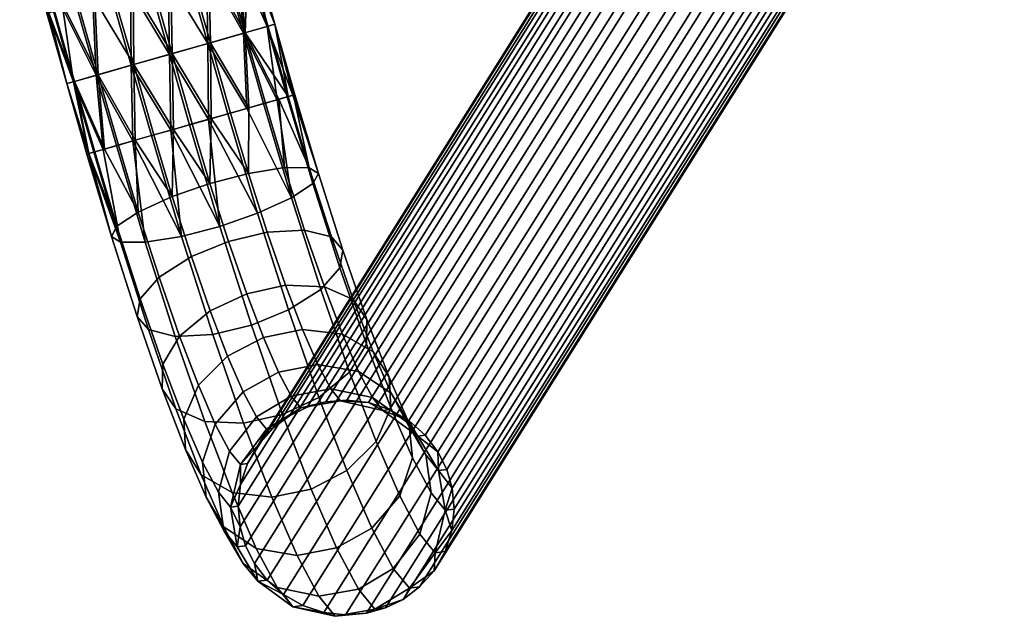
# Model space of a CAD drawing. Header units: millimetres. Extents: x -267 to 267, y -228 to 293.
# Tile 1 of 47: x -265 to -215, y -228 to -198. Entities that reach past the tile are written whole.
import ezdxf

# ---------------------------------------------------------------- set-up
doc = ezdxf.new("R2010")
doc.units = ezdxf.units.MM
doc.header["$MEASUREMENT"] = 0
doc.layers.add('podnoz', color=252, linetype='Continuous', true_color=0x696969)

msp = doc.modelspace()

# ---------------------------------------------------------------- meshes
at = {"layer": 'podnoz'}
mesh = msp.add_polyface(dxfattribs=at)
corners = [(-219.794, -182.659, 434.183), (-221.56, -183.17, 430.022), (-220.46, -183.296, 429.959), (-217.83, -182.356, 433.638), (-219.402, -183.208, 429.875), (-218.438, -182.939, 429.777), (-215.765, -174.989, 428.7), (-215.317, -175.886, 428.769), (-243.292, -220.511, 30.154), (-243.74, -219.614, 30.085), (-217.241, -173.408, 428.626), (-216.409, -174.142, 428.65), (-244.385, -218.767, 30.035), (-245.216, -218.032, 30.011), (-219.299, -172.491, 428.668), (-218.223, -172.843, 428.632), (-246.198, -217.468, 30.017), (-247.274, -217.116, 30.053), (-221.458, -172.453, 428.815), (-220.4, -172.365, 428.731), (-248.375, -216.99, 30.116), (-249.433, -217.078, 30.2), (-223.319, -173.161, 429.025), (-222.421, -172.722, 428.913), (-250.396, -217.347, 30.298), (-251.293, -217.786, 30.41), (-224.894, -174.619, 429.299), (-224.164, -173.797, 429.156), (-252.138, -218.421, 30.541), (-252.869, -219.244, 30.684), (-225.799, -176.663, 429.591), (-225.453, -175.593, 429.447), (-253.428, -220.218, 30.832), (-253.774, -221.288, 30.976), (-225.094, -180.672, 429.991), (-225.542, -179.775, 429.922), (-253.517, -224.4, 31.307), (-253.069, -225.297, 31.376), (-223.619, -182.254, 430.064), (-224.45, -181.519, 430.04), (-252.425, -226.144, 31.425), (-251.594, -226.878, 31.449), (-222.636, -182.818, 430.058), (-250.611, -227.443, 31.443), (-249.535, -227.795, 31.407), (-248.435, -227.921, 31.344), (-247.376, -227.832, 31.26), (-217.541, -182.5, 429.665), (-246.413, -227.564, 31.162), (-245.516, -227.125, 31.05), (-215.965, -181.042, 429.391), (-216.696, -181.865, 429.535), (-244.671, -226.489, 30.92), (-243.94, -225.667, 30.776), (-215.061, -178.998, 429.099), (-215.406, -180.068, 429.243), (-243.381, -224.693, 30.628), (-243.036, -223.623, 30.484), (-215.04, -176.848, 428.857), (-214.943, -177.903, 428.968), (-242.918, -222.528, 30.353), (-243.015, -221.473, 30.242), (-225.819, -178.813, 429.833), (-253.794, -223.438, 31.218)]
mesh.append_faces([[corners[k] for k in face] for face in [(0, 1, 2, 2), (3, 4, 5, 5), (0, 2, 4, 4), (6, 7, 8, 9), (10, 11, 12, 13), (11, 6, 9, 12), (14, 15, 16, 17), (18, 19, 20, 21), (19, 14, 17, 20), (15, 10, 13, 16), (22, 23, 24, 25), (26, 27, 28, 29), (27, 22, 25, 28), (30, 31, 32, 33), (31, 26, 29, 32), (23, 18, 21, 24), (34, 35, 36, 37), (38, 39, 40, 41), (39, 34, 37, 40), (1, 42, 43, 44), (4, 2, 45, 46), (2, 1, 44, 45), (42, 38, 41, 43), (47, 5, 48, 49), (50, 51, 52, 53), (51, 47, 49, 52), (54, 55, 56, 57), (58, 59, 60, 61), (7, 58, 61, 8), (59, 54, 57, 60), (55, 50, 53, 56), (5, 4, 46, 48), (35, 62, 63, 36)]])
mesh = msp.add_polyface(dxfattribs=at)
corners = [(-225.819, -178.813, 429.833), (-225.916, -177.758, 429.722), (-253.891, -222.383, 31.107), (-253.794, -223.438, 31.218), (-225.799, -176.663, 429.591), (-253.774, -221.288, 30.976), (-248.596, -213.634, 17.264), (-247.774, -215.532, 20.01), (-246.125, -216.628, 18.983), (-247.033, -214.533, 15.95), (-250.622, -213.398, 18.169), (-249.851, -215.176, 20.742), (-252.613, -213.804, 18.513), (-251.853, -215.557, 21.051), (-248.05, -211.872, 13.439), (-246.225, -215.824, 14.562), (-247.35, -212.878, 11.782), (-249.517, -211.225, 14.99), (-251.484, -211.142, 16.04), (-246.143, -217.373, 13.204), (-247.381, -214.133, 10.148), (-249.156, -208.685, 11.523), (-248.575, -209.35, 9.661), (-250.519, -208.339, 13.255), (-252.422, -208.438, 14.414), (-251.34, -212.399, 5.047), (-249.794, -216.853, 7.725), (-251.646, -217.72, 7.47), (-253.225, -213.171, 4.733), (-249.696, -211.351, 6.131), (-248.232, -215.569, 8.667), (-248.728, -210.253, 7.814), (-250.283, -205.164, 10.345), (-249.822, -205.452, 8.357), (-251.539, -205.151, 12.189), (-251.187, -206.692, 4.573), (-252.915, -207.478, 3.401), (-250.099, -205.966, 6.381), (-251.087, -201.465, 8.931), (-251.835, -201.679, 10.95), (-251.011, -201.444, 7.929), (-251.357, -201.542, 9.958), (-251.91, -201.701, 4.931), (-251.407, -201.557, 5.91), (-251.112, -201.472, 6.93), (-252.034, -197.861, 7.929), (-252.431, -197.975, 5.91)]
mesh.append_faces([[corners[k] for k in face] for face in [(0, 1, 2, 3), (1, 4, 5, 2), (6, 7, 8, 9), (10, 11, 7, 6), (12, 13, 11, 10), (14, 9, 15, 16), (17, 6, 9, 14), (18, 10, 6, 17), (16, 15, 19, 20), (21, 14, 16, 22), (23, 17, 14, 21), (24, 18, 17, 23), (25, 26, 27, 28), (29, 30, 26, 25), (31, 20, 30, 29), (22, 16, 20, 31), (32, 21, 22, 33), (34, 23, 21, 32), (35, 29, 25, 36), (37, 31, 29, 35), (33, 22, 31, 37), (38, 32, 33, 33), (32, 39, 34, 34), (33, 40, 38, 38), (32, 38, 41, 41), (39, 32, 41, 41), (37, 35, 42, 43), (33, 37, 43, 44), (33, 44, 40, 40), (45, 38, 40, 40), (41, 38, 45, 45), (43, 46, 44, 44), (44, 45, 40, 40)]])
mesh = msp.add_polyface(dxfattribs=at)
corners = [(-252.034, -197.861, 7.929), (-253.404, -194.378, 9.958), (-251.357, -201.542, 9.958), (-257.254, -199.353, 13.5), (-255.312, -198.798, 13.087), (-256.336, -195.216, 13.087), (-257.316, -195.496, 13.395), (-259.241, -196.046, 13.421), (-259.205, -199.91, 13.14), (-253.535, -198.29, 11.839), (-255.395, -194.947, 12.564), (-253.134, -194.301, 8.931), (-253.882, -194.515, 10.95), (-254.558, -194.708, 11.839), (-258.277, -195.771, 13.5), (-253.058, -194.279, 7.929), (-255.404, -202.699, 2.579), (-257.39, -199.392, 2.5), (-255.439, -198.834, 2.86), (-257.45, -195.534, 2.579), (-251.91, -201.701, 4.931), (-253.631, -198.318, 4.061), (-252.431, -197.975, 5.91), (-253.957, -194.536, 4.931), (-253.158, -194.308, 6.93), (-251.112, -201.472, 6.93), (-255.509, -194.98, 3.358), (-253.462, -202.144, 3.358), (-258.414, -195.81, 2.5), (-256.463, -195.252, 2.86), (-259.375, -196.084, 2.605), (-254.655, -194.736, 4.061), (-253.454, -194.393, 5.91), (-259.482, -189.933, 13.5), (-259.623, -189.951, 2.5), (-257.611, -189.69, 2.86)]
mesh.append_faces([[corners[k] for k in face] for face in [(0, 1, 2, 2), (3, 4, 5, 6), (7, 8, 3, 3), (4, 9, 10, 10), (2, 1, 9, 9), (11, 1, 0, 0), (12, 13, 9, 9), (13, 10, 9, 9), (1, 12, 9, 9), (5, 4, 10, 10), (6, 14, 3, 3), (14, 7, 3, 3), (15, 11, 0, 0), (16, 17, 18, 18), (17, 19, 18, 18), (20, 21, 22, 22), (21, 23, 22, 22), (0, 22, 24, 15), (25, 22, 0, 0), (26, 21, 18, 18), (27, 18, 21, 21), (17, 28, 19, 19), (18, 19, 29, 29), (17, 30, 28, 28), (21, 26, 31, 31), (21, 31, 23, 23), (22, 32, 24, 24), (22, 23, 32, 32), (18, 29, 26, 26), (33, 14, 6, 6), (28, 34, 19, 19), (35, 29, 19, 19), (35, 26, 29, 29)]])
mesh = msp.add_polyface(dxfattribs=at)
corners = [(-261.013, -200.427, 11.939), (-259.205, -199.91, 13.14), (-261.182, -196.601, 12.642), (-263.533, -197.272, 9.07), (-262.61, -200.883, 8.071), (-262.214, -200.77, 10.09), (-262.734, -197.044, 11.069), (-263.237, -197.188, 10.09), (-259.241, -196.046, 13.421), (-260.229, -196.328, 13.14), (-262.037, -196.845, 11.939), (-263.634, -197.301, 8.071), (-263.558, -197.279, 7.069), (-262.264, -200.784, 6.042), (-263.287, -197.202, 6.042), (-262.809, -197.065, 5.05), (-259.332, -199.947, 2.913), (-261.11, -200.454, 4.161), (-261.296, -196.633, 3.436), (-260.355, -196.365, 2.913), (-262.133, -196.872, 4.161), (-259.375, -196.084, 2.605), (-257.39, -199.392, 2.5), (-259.482, -189.933, 13.5), (-258.277, -195.771, 13.5), (-263.36, -190.435, 11.939), (-261.495, -190.194, 13.14), (-264.598, -190.596, 10.09), (-265.007, -190.649, 8.071), (-264.65, -190.603, 6.042), (-263.459, -190.448, 4.161), (-261.626, -190.211, 2.913), (-259.623, -189.951, 2.5), (-258.414, -195.81, 2.5)]
mesh.append_faces([[corners[k] for k in face] for face in [(0, 1, 2, 2), (3, 4, 5, 5), (5, 0, 6, 7), (1, 8, 9, 9), (9, 2, 1, 1), (10, 6, 0, 0), (2, 10, 0, 0), (3, 11, 4, 4), (4, 12, 13, 13), (13, 12, 14, 14), (11, 12, 4, 4), (7, 3, 5, 5), (15, 13, 14, 14), (16, 17, 18, 19), (17, 15, 20, 20), (17, 20, 18, 18), (15, 17, 13, 13), (21, 22, 16, 16), (16, 19, 21, 21), (23, 8, 24, 24), (25, 10, 2, 2), (26, 2, 9, 9), (27, 3, 7, 7), (28, 12, 11, 11), (12, 29, 14, 14), (11, 3, 28, 28), (15, 30, 20, 20), (18, 31, 19, 19), (19, 31, 21, 21), (30, 18, 20, 20), (29, 15, 14, 14), (21, 32, 33, 33), (27, 7, 6, 6)]])
mesh = msp.add_polyface(dxfattribs=at)
corners = [(-253.378, -205.452, 13.415), (-251.539, -205.151, 12.189), (-252.511, -201.872, 11.839), (-253.348, -202.111, 12.564), (-255.27, -202.66, 13.395), (-255.332, -205.965, 13.823), (-257.194, -203.21, 13.421), (-257.251, -206.631, 13.475), (-251.835, -201.679, 10.95), (-254.289, -202.38, 13.087), (-256.23, -202.935, 13.5), (-258.182, -203.492, 13.14), (-254.833, -208.144, 3.053), (-255.404, -202.699, 2.579), (-252.915, -207.478, 3.401), (-251.187, -206.692, 4.573), (-254.416, -202.416, 2.86), (-253.462, -202.144, 3.358), (-257.328, -203.249, 2.605), (-256.367, -202.974, 2.5), (-256.788, -208.657, 3.46), (-258.309, -203.529, 2.913), (-252.608, -201.9, 4.061), (-251.91, -201.701, 4.931), (-253.535, -198.29, 11.839), (-251.357, -201.542, 9.958), (-255.312, -198.798, 13.087), (-257.254, -199.353, 13.5), (-257.39, -199.392, 2.5), (-255.439, -198.834, 2.86), (-253.631, -198.318, 4.061), (-252.431, -197.975, 5.91), (-251.407, -201.557, 5.91)]
mesh.append_faces([[corners[k] for k in face] for face in [(0, 1, 2, 3), (0, 4, 5, 5), (5, 6, 7, 7), (1, 8, 2, 2), (0, 9, 4, 4), (5, 4, 10, 10), (0, 3, 9, 9), (7, 6, 11, 11), (5, 10, 6, 6), (12, 13, 14, 14), (15, 14, 16, 17), (12, 18, 19, 19), (12, 19, 13, 13), (20, 21, 18, 18), (15, 17, 22, 22), (15, 22, 23, 23), (14, 13, 16, 16), (24, 8, 25, 25), (24, 2, 8, 8), (26, 9, 3, 3), (27, 10, 4, 4), (27, 6, 10, 10), (4, 9, 26, 26), (3, 2, 24, 24), (24, 26, 3, 3), (26, 27, 4, 4), (19, 28, 13, 13), (29, 16, 13, 13), (18, 28, 19, 19), (29, 17, 16, 16), (17, 30, 22, 22), (22, 30, 23, 23), (31, 32, 23, 23)]])
mesh = msp.add_polyface(dxfattribs=at)
corners = [(-260.066, -208.143, 10.495), (-258.979, -207.417, 12.303), (-260.688, -204.208, 11.069), (-261.19, -204.352, 10.09), (-259.135, -203.765, 12.642), (-257.251, -206.631, 13.475), (-258.182, -203.492, 13.14), (-259.99, -204.009, 11.939), (-261.486, -204.437, 9.07), (-261.587, -204.465, 8.071), (-260.344, -208.656, 8.519), (-259.882, -208.945, 6.531), (-261.511, -204.444, 7.069), (-261.24, -204.366, 6.042), (-260.762, -204.23, 5.05), (-258.626, -208.957, 4.687), (-260.086, -204.036, 4.161), (-259.25, -203.797, 3.436), (-256.788, -208.657, 3.46), (-258.309, -203.529, 2.913), (-257.254, -199.353, 13.5), (-259.205, -199.91, 13.14), (-257.194, -203.21, 13.421), (-261.013, -200.427, 11.939), (-262.214, -200.77, 10.09), (-262.61, -200.883, 8.071), (-262.264, -200.784, 6.042), (-261.11, -200.454, 4.161), (-259.332, -199.947, 2.913), (-257.328, -203.249, 2.605), (-257.39, -199.392, 2.5)]
mesh.append_faces([[corners[k] for k in face] for face in [(0, 1, 2, 3), (4, 1, 5, 5), (5, 6, 4, 4), (1, 7, 2, 2), (0, 3, 8, 8), (1, 4, 7, 7), (9, 10, 8, 8), (11, 12, 13, 13), (11, 13, 14, 14), (15, 16, 17, 17), (18, 17, 19, 19), (20, 21, 22, 22), (22, 21, 6, 6), (4, 6, 21, 21), (2, 7, 23, 23), (4, 23, 7, 7), (24, 2, 23, 23), (4, 21, 23, 23), (24, 8, 3, 3), (25, 12, 9, 9), (12, 26, 13, 13), (9, 8, 25, 25), (14, 27, 16, 16), (17, 28, 19, 19), (19, 28, 29, 29), (27, 17, 16, 16), (26, 14, 13, 13), (25, 8, 24, 24), (12, 25, 26, 26), (24, 3, 2, 2), (17, 27, 28, 28), (29, 28, 30, 30), (14, 26, 27, 27)]])
mesh = msp.add_polyface(dxfattribs=at)
corners = [(-253.647, -216.568, 20.962), (-252.973, -217.839, 24.001), (-251.202, -216.784, 23.985), (-251.853, -215.557, 21.051), (-254.434, -214.751, 18.333), (-252.613, -213.804, 18.513), (-255.921, -216.234, 17.577), (-255.066, -218.205, 20.432), (-253.464, -211.578, 16.412), (-250.622, -213.398, 18.169), (-251.484, -211.142, 16.04), (-255.316, -212.445, 16.156), (-256.878, -213.73, 15.215), (-257.729, -215.165, 13.734), (-256.664, -217.95, 16.362), (-254.389, -208.911, 14.808), (-252.422, -208.438, 14.414), (-256.274, -209.683, 14.495), (-257.919, -210.73, 13.411), (-258.887, -211.829, 11.728), (-259.04, -212.732, 9.881), (-257.76, -216.42, 12.1), (-258.458, -213.397, 8.019), (-257.06, -217.426, 10.443), (-257.096, -213.742, 6.287), (-255.593, -218.073, 8.891), (-255.192, -213.644, 5.128), (-253.625, -218.157, 7.842), (-253.225, -213.171, 4.733), (-251.646, -217.72, 7.47), (-253.378, -205.452, 13.415), (-250.519, -208.339, 13.255), (-251.539, -205.151, 12.189), (-255.332, -205.965, 13.823), (-257.251, -206.631, 13.475), (-258.979, -207.417, 12.303), (-260.066, -208.143, 10.495), (-260.344, -208.656, 8.519), (-259.882, -208.945, 6.531), (-258.626, -208.957, 4.687), (-256.788, -208.657, 3.46), (-254.833, -208.144, 3.053), (-252.915, -207.478, 3.401), (-251.34, -212.399, 5.047), (-261.486, -204.437, 9.07), (-260.762, -204.23, 5.05), (-260.086, -204.036, 4.161), (-261.587, -204.465, 8.071), (-261.511, -204.444, 7.069), (-259.25, -203.797, 3.436), (-257.328, -203.249, 2.605)]
mesh.append_faces([[corners[k] for k in face] for face in [(0, 1, 2, 3), (4, 0, 3, 5), (6, 7, 0, 4), (8, 5, 9, 10), (11, 4, 5, 8), (12, 6, 4, 11), (13, 14, 6, 12), (15, 8, 10, 16), (17, 11, 8, 15), (18, 12, 11, 17), (19, 13, 12, 18), (20, 21, 13, 19), (22, 23, 21, 20), (24, 25, 23, 22), (26, 27, 25, 24), (28, 29, 27, 26), (30, 16, 31, 32), (33, 15, 16, 30), (34, 17, 15, 33), (35, 18, 17, 34), (36, 19, 18, 35), (37, 20, 19, 36), (38, 22, 20, 37), (39, 24, 22, 38), (40, 26, 24, 39), (41, 28, 26, 40), (42, 43, 28, 41), (36, 44, 37, 37), (39, 38, 45, 46), (47, 48, 37, 37), (48, 38, 37, 37), (49, 40, 39, 39), (40, 50, 41, 41)]])
mesh = msp.add_polyface(dxfattribs=at)
corners = [(-245.347, -218.095, 22.49), (-244.757, -218.815, 26.257), (-243.705, -220.564, 25.971), (-244.358, -219.766, 21.802), (-247.07, -216.859, 23.186), (-246.535, -217.511, 26.596), (-249.192, -216.42, 23.717), (-248.691, -217.03, 26.911), (-251.202, -216.784, 23.985), (-250.708, -217.387, 27.137), (-252.973, -217.839, 24.001), (-252.461, -218.463, 27.266), (-243.372, -222.586, 25.753), (-244.091, -221.709, 21.167), (-246.125, -216.628, 18.983), (-245.219, -218.143, 17.919), (-247.774, -215.532, 20.01), (-249.851, -215.176, 20.742), (-251.853, -215.557, 21.051), (-245.037, -219.924, 16.897), (-247.033, -214.533, 15.95), (-246.225, -215.824, 14.562), (-246.143, -217.373, 13.204), (-245.684, -221.862, 16.003), (-246.886, -219.089, 11.99), (-249.794, -216.853, 7.725), (-248.373, -220.572, 11.234), (-250.195, -221.519, 11.054), (-251.646, -217.72, 7.47), (-248.232, -215.569, 8.667), (-247.381, -214.133, 10.148), (-243.74, -219.614, 30.085), (-243.292, -220.511, 30.154), (-244.385, -218.767, 30.035), (-246.198, -217.468, 30.017), (-245.216, -218.032, 30.011), (-247.274, -217.116, 30.053), (-249.433, -217.078, 30.2), (-248.375, -216.99, 30.116), (-250.396, -217.347, 30.298), (-252.138, -218.421, 30.541), (-251.293, -217.786, 30.41), (-243.015, -221.473, 30.242)]
mesh.append_faces([[corners[k] for k in face] for face in [(0, 1, 2, 3), (4, 5, 1, 0), (6, 7, 5, 4), (8, 9, 7, 6), (10, 11, 9, 8), (3, 2, 12, 13), (14, 0, 3, 15), (16, 4, 0, 14), (17, 6, 4, 16), (18, 8, 6, 17), (15, 3, 13, 19), (20, 14, 15, 21), (22, 19, 23, 24), (21, 15, 19, 22), (25, 26, 27, 28), (29, 24, 26, 25), (30, 22, 24, 29), (2, 31, 32, 32), (1, 33, 31, 31), (5, 34, 35, 35), (5, 36, 34, 34), (35, 33, 1, 1), (7, 37, 38, 38), (9, 39, 37, 37), (11, 40, 41, 41), (41, 39, 9, 9), (38, 36, 7, 7), (1, 5, 35, 35), (5, 7, 36, 36), (9, 11, 41, 41), (7, 9, 37, 37), (2, 1, 31, 31), (2, 32, 42, 42)]])
mesh = msp.add_polyface(dxfattribs=at)
corners = [(-254.334, -219.585, 23.732), (-253.779, -220.263, 27.277), (-252.461, -218.463, 27.266), (-252.973, -217.839, 24.001), (-254.899, -221.679, 23.209), (-254.281, -222.433, 27.152), (-254.632, -223.622, 22.575), (-253.948, -224.455, 26.934), (-253.643, -225.294, 21.886), (-252.896, -226.204, 26.648), (-251.92, -226.529, 21.191), (-251.117, -227.508, 26.309), (-255.066, -218.205, 20.432), (-253.647, -216.568, 20.962), (-255.713, -220.144, 19.538), (-255.531, -221.925, 18.516), (-254.625, -223.44, 17.452), (-252.976, -224.536, 16.425), (-256.664, -217.95, 16.362), (-255.921, -216.234, 17.577), (-256.583, -219.499, 15.005), (-255.774, -220.79, 13.617), (-254.211, -221.689, 12.303), (-252.186, -221.925, 11.398), (-250.899, -224.892, 15.693), (-257.76, -216.42, 12.1), (-257.729, -215.165, 13.734), (-257.06, -217.426, 10.443), (-255.593, -218.073, 8.891), (-253.625, -218.157, 7.842), (-251.646, -217.72, 7.47), (-250.195, -221.519, 11.054), (-252.869, -219.244, 30.684), (-252.138, -218.421, 30.541), (-253.774, -221.288, 30.976), (-253.428, -220.218, 30.832), (-253.891, -222.383, 31.107), (-253.794, -223.438, 31.218), (-253.517, -224.4, 31.307), (-252.425, -226.144, 31.425), (-253.069, -225.297, 31.376), (-251.594, -226.878, 31.449)]
mesh.append_faces([[corners[k] for k in face] for face in [(0, 1, 2, 3), (4, 5, 1, 0), (6, 7, 5, 4), (8, 9, 7, 6), (10, 11, 9, 8), (12, 0, 3, 13), (14, 4, 0, 12), (15, 6, 4, 14), (16, 8, 6, 15), (17, 10, 8, 16), (18, 14, 12, 19), (20, 15, 14, 18), (21, 16, 15, 20), (22, 17, 16, 21), (23, 24, 17, 22), (25, 20, 18, 26), (27, 21, 20, 25), (28, 22, 21, 27), (29, 23, 22, 28), (30, 31, 23, 29), (2, 32, 33, 33), (2, 1, 32, 32), (1, 34, 35, 35), (5, 36, 34, 34), (36, 5, 37, 37), (37, 7, 38, 38), (7, 37, 5, 5), (1, 5, 34, 34), (35, 32, 1, 1), (9, 39, 40, 40), (9, 41, 39, 39), (7, 9, 40, 38)]])
mesh = msp.add_polyface(dxfattribs=at)
corners = [(-249.798, -226.969, 20.66), (-248.962, -227.989, 25.994), (-251.117, -227.508, 26.309), (-251.92, -226.529, 21.191), (-247.788, -226.604, 20.391), (-246.945, -227.632, 25.768), (-246.017, -225.55, 20.375), (-245.191, -226.556, 25.639), (-244.656, -223.803, 20.644), (-243.874, -224.756, 25.628), (-244.091, -221.709, 21.167), (-243.372, -222.586, 25.753), (-250.899, -224.892, 15.693), (-252.976, -224.536, 16.425), (-248.897, -224.51, 15.384), (-247.103, -223.5, 15.473), (-245.684, -221.862, 16.003), (-245.037, -219.924, 16.897), (-250.195, -221.519, 11.054), (-252.186, -221.925, 11.398), (-248.373, -220.572, 11.234), (-246.886, -219.089, 11.99), (-249.535, -227.795, 31.407), (-250.611, -227.443, 31.443), (-248.435, -227.921, 31.344), (-251.594, -226.878, 31.449), (-246.413, -227.564, 31.162), (-247.376, -227.832, 31.26), (-245.516, -227.125, 31.05), (-243.94, -225.667, 30.776), (-244.671, -226.489, 30.92), (-243.381, -224.693, 30.628), (-252.896, -226.204, 26.648), (-242.918, -222.528, 30.353), (-243.036, -223.623, 30.484), (-243.015, -221.473, 30.242), (-243.705, -220.564, 25.971)]
mesh.append_faces([[corners[k] for k in face] for face in [(0, 1, 2, 3), (4, 5, 1, 0), (6, 7, 5, 4), (8, 9, 7, 6), (10, 11, 9, 8), (12, 0, 3, 13), (14, 4, 0, 12), (15, 6, 4, 14), (16, 8, 6, 15), (17, 10, 8, 16), (18, 14, 12, 19), (20, 15, 14, 18), (21, 16, 15, 20), (2, 22, 23, 23), (1, 24, 22, 22), (23, 25, 2, 2), (5, 26, 27, 27), (5, 28, 26, 26), (7, 29, 30, 30), (9, 31, 29, 29), (30, 28, 7, 7), (27, 24, 1, 1), (32, 2, 25, 25), (2, 1, 22, 22), (5, 7, 28, 28), (7, 9, 29, 29), (1, 5, 27, 27), (11, 33, 34, 34), (11, 35, 33, 33), (11, 36, 35, 35), (9, 11, 34, 34), (34, 31, 9, 9)]])

doc.saveas('drawing.dxf')
